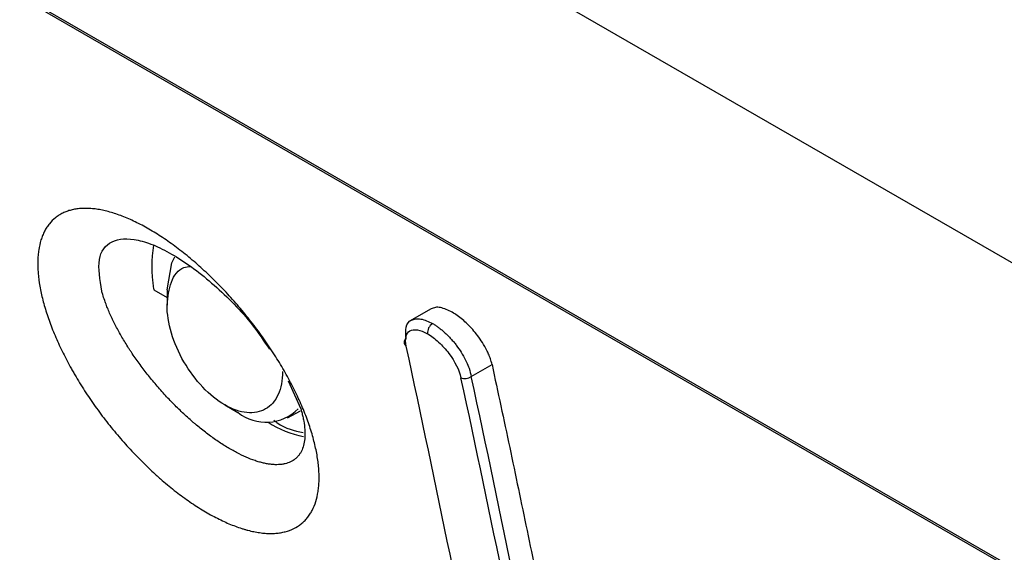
# Model space of a CAD drawing. Header units: millimetres. Extents: x -0.57 to 0.95, y -0.4 to 0.71.
# Tile 221 of 256: x 0.6898 to 0.7165, y 0.2248 to 0.2393. Entities that reach past the tile are written whole.
import ezdxf

# ---------------------------------------------------------------- set-up
doc = ezdxf.new("R2010")
doc.units = ezdxf.units.MM
doc.layers.add('FORMAT', color=7, linetype='Continuous')

msp = doc.modelspace()

# ---------------------------------------------------------------- linework, layer by layer
at = {"layer": 'FORMAT', "color": 7, "linetype": 'Continuous', "lineweight": 25}
for p, q in [((0.600951, 0.299522), (0.754079, 0.211123)), ((0.749779, 0.205335), (0.609663, 0.286222)), ((0.60972, 0.286136), (0.749836, 0.205249)), ((0.693403, 0.231966), (0.693764, 0.231758)), ((0.693764, 0.231969), (0.693764, 0.231552)), ((0.700935, 0.231451), (0.700345, 0.231111)), ((0.702019, 0.229614), (0.702582, 0.229938)), ((0.697051, 0.229499), (0.697392, 0.228738)), ((0.695328, 0.228842), (0.695689, 0.228633)), ((0.697035, 0.228488), (0.697385, 0.228681))]:
    msp.add_line(p, q, dxfattribs=at)
at = {"layer": 'FORMAT', "color": 7, "linetype": 'Continuous', "lineweight": 25, "flags": 128}
msp.add_lwpolyline([(0.693764, 0.231969), (0.693894, 0.232697), (0.693975, 0.23286)], dxfattribs=at)
at = {"layer": 'FORMAT', "color": 7, "linetype": 'Continuous', "lineweight": 25}
for centre, radius, start, end in [((0.701125, 0.2308), 0.0002934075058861, 121.645964, 185.587873), ((0.70031, 0.230537), 0.0001133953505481, 120.890427, 241.043557), ((0.043025, 0.089427), 0.6721869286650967, 11.125052, 12.109388), ((0.701853, 0.229816), 0.0002614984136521, 244.219529, 309.346859), ((0.04451, 0.08857), 0.672186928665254, 11.125052, 12.109388), ((0.696449, 0.229598), 0.0012278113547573, 231.784813, 315.438712), ((0.697999, 0.230699), 0.0027659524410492, 237.299838, 258.973089)]:
    msp.add_arc(centre, radius, start, end, dxfattribs=at)
for points, knots in [([(0.6978328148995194, 0.227481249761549), (0.6978113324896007, 0.2276039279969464), (0.6977840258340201, 0.2277294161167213), (0.6977180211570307, 0.22798583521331), (0.6976793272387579, 0.2281167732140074), (0.6976127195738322, 0.2283172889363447), (0.697589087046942, 0.2283848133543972), (0.6975389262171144, 0.2285212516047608), (0.6975124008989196, 0.22859015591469), (0.697456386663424, 0.228729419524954), (0.6974268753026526, 0.228799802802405), (0.6973655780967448, 0.2289403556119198), (0.6973336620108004, 0.2290108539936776), (0.6972343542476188, 0.2292225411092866), (0.6971632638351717, 0.2293642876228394), (0.697049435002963, 0.2295776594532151), (0.6970102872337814, 0.2296489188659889), (0.6969295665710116, 0.2297917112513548), (0.6968879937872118, 0.2298632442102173), (0.6968023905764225, 0.2300065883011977), (0.6967583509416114, 0.2300784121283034), (0.6966677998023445, 0.2302222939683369), (0.6966211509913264, 0.2302945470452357), (0.6965264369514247, 0.2304376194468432), (0.6964781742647, 0.2305087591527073), (0.6963799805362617, 0.2306500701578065), (0.696330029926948, 0.2307202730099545), (0.6961776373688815, 0.2309295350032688), (0.6960726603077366, 0.2310672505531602), (0.6959100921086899, 0.2312711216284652), (0.6958550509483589, 0.2313386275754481), (0.6957432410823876, 0.2314727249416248), (0.6956864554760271, 0.2315393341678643), (0.6955711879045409, 0.2316715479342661), (0.695512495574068, 0.2317373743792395), (0.6953947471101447, 0.2318664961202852), (0.695335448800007, 0.2319300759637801), (0.6952161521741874, 0.2320551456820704), (0.6951561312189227, 0.232116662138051), (0.6950353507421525, 0.2322376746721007), (0.694974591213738, 0.2322971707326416), (0.6948523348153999, 0.2324141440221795), (0.6947908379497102, 0.2324716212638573), (0.6946671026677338, 0.2325845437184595), (0.6946048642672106, 0.2326399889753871), (0.6944796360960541, 0.2327488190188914), (0.6944166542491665, 0.2328021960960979), (0.6942898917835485, 0.2329068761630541), (0.694226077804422, 0.2329581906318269), (0.6940992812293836, 0.2330574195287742), (0.6940359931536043, 0.233105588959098), (0.6939098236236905, 0.233198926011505), (0.693846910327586, 0.2332441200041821), (0.6936586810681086, 0.2333753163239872), (0.6935338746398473, 0.2334569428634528), (0.6933476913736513, 0.2335705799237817), (0.6932858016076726, 0.2336069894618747), (0.6931623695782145, 0.2336768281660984), (0.6931008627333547, 0.2337102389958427), (0.692978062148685, 0.233774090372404), (0.6929172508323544, 0.2338042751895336), (0.6927971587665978, 0.2338610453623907), (0.6927378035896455, 0.2338876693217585), (0.6925618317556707, 0.2339623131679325), (0.6924472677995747, 0.2340051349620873), (0.692223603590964, 0.2340770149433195), (0.692114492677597, 0.2341060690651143), (0.6919815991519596, 0.234133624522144), (0.6919551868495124, 0.2341386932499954), (0.6919027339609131, 0.2341479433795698), (0.6918766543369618, 0.23415212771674), (0.6917993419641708, 0.2341632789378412), (0.6917489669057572, 0.234168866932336), (0.6916504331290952, 0.2341764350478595), (0.6916022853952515, 0.2341784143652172), (0.691508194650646, 0.2341788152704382), (0.6914622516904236, 0.2341772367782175), (0.6913725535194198, 0.2341705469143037), (0.6913287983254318, 0.2341654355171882), (0.691243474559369, 0.2341516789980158), (0.6912019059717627, 0.2341430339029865), (0.6911209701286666, 0.2341221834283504), (0.6910816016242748, 0.2341099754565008), (0.6910051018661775, 0.2340819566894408), (0.6909679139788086, 0.2340660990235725), (0.690896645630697, 0.2340311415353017), (0.6908623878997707, 0.2340119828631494), (0.6907966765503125, 0.2339704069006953), (0.690765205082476, 0.2339479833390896), (0.6906748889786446, 0.2338758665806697), (0.6906201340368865, 0.2338213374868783), (0.6905461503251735, 0.233729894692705), (0.6905228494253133, 0.2336978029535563), (0.6904789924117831, 0.2336303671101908), (0.6904584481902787, 0.233595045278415), (0.6904201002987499, 0.2335210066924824), (0.6904024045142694, 0.2334824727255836), (0.690370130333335, 0.2334028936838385), (0.6903555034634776, 0.2333617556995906), (0.6903161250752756, 0.2332344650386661), (0.6902958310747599, 0.2331443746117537), (0.6902742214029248, 0.2330015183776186), (0.6902684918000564, 0.2329526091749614), (0.6902599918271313, 0.2328521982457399), (0.6902572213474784, 0.2328006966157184), (0.6902546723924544, 0.2326950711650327), (0.6902548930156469, 0.2326409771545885), (0.6902583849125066, 0.2325299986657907), (0.6902616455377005, 0.232473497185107), (0.6902758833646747, 0.2323015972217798), (0.6902912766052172, 0.2321834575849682), (0.6903124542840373, 0.2320619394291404)], [0.0174466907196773, 0.0174466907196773, 0.0174466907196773, 0.0174466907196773, 0.0179683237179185, 0.0179683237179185, 0.0184899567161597, 0.0184899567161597, 0.0187507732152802, 0.0187507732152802, 0.0190115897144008, 0.0190115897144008, 0.0192724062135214, 0.0192724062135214, 0.019533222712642, 0.019533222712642, 0.0200548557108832, 0.0200548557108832, 0.0203156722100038, 0.0203156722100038, 0.0205764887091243, 0.0205764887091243, 0.0208373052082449, 0.0208373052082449, 0.0210981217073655, 0.0210981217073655, 0.0213589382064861, 0.0213589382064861, 0.0216197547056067, 0.0216197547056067, 0.0221413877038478, 0.0221413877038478, 0.0224022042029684, 0.0224022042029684, 0.022663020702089, 0.022663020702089, 0.0229238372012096, 0.0229238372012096, 0.0231846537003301, 0.0231846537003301, 0.0234454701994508, 0.0234454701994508, 0.0237062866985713, 0.0237062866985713, 0.0239671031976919, 0.0239671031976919, 0.0242279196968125, 0.0242279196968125, 0.024488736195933, 0.024488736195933, 0.0247495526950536, 0.0247495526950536, 0.0250103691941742, 0.0250103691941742, 0.0252711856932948, 0.0252711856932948, 0.0257928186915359, 0.0257928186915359, 0.0260536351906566, 0.0260536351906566, 0.0263144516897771, 0.0263144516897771, 0.0265752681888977, 0.0265752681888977, 0.0268360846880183, 0.0268360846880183, 0.0273577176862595, 0.0273577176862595, 0.0278793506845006, 0.0278793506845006, 0.0280097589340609, 0.0280097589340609, 0.0281401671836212, 0.0281401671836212, 0.0284009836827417, 0.0284009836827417, 0.0286618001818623, 0.0286618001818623, 0.0289226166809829, 0.0289226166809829, 0.0291834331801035, 0.0291834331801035, 0.0294442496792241, 0.0294442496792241, 0.0297050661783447, 0.0297050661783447, 0.0299658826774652, 0.0299658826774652, 0.0302266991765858, 0.0302266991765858, 0.0304875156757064, 0.0304875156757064, 0.0310091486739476, 0.0310091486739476, 0.0312699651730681, 0.0312699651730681, 0.0315307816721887, 0.0315307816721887, 0.0317915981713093, 0.0317915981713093, 0.0320524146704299, 0.0320524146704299, 0.0325740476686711, 0.0325740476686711, 0.0328348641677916, 0.0328348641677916, 0.0330956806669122, 0.0330956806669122, 0.0333564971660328, 0.0333564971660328, 0.0336173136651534, 0.0336173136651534, 0.0341389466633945, 0.0341389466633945, 0.0341389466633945, 0.0341389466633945]), ([(0.6919914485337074, 0.2319338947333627), (0.6919408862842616, 0.2322421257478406), (0.6918402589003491, 0.2328555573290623), (0.6922101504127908, 0.2333414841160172), (0.6928132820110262, 0.2333834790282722), (0.6934351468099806, 0.2331783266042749), (0.6939490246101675, 0.2329147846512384), (0.6944938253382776, 0.2325513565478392), (0.69522373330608, 0.2319531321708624), (0.6959876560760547, 0.2311886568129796), (0.6963936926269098, 0.2305747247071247), (0.6965414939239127, 0.2303512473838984)], [0, 0, 0, 0, 0.154209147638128, 0.3069021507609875, 0.4586860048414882, 0.5350450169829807, 0.610234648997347, 0.6852401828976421, 0.7617016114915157, 0.9132570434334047, 1, 1, 1, 1]), ([(0.693402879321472, 0.2331906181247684), (0.6933947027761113, 0.2331447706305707), (0.6933783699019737, 0.2330531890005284), (0.693362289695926, 0.2329094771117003), (0.6933519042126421, 0.2327618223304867), (0.6933506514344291, 0.2326597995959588), (0.6933500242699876, 0.2326087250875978)], [0, 0, 0, 0, 0.2503094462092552, 0.5000000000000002, 0.7496905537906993, 1, 1, 1, 1]), ([(0.6933500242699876, 0.2326087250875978), (0.6933506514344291, 0.2325569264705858), (0.6933519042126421, 0.232453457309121), (0.693362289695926, 0.2322938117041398), (0.6933783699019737, 0.2321315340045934), (0.6933947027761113, 0.2320210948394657), (0.693402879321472, 0.2319658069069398)], [0, 0, 0, 0, 0.2503094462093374, 0.4999999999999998, 0.7496905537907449, 1, 1, 1, 1]), ([(0.6937636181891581, 0.23155355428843), (0.6937888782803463, 0.2317727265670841), (0.6938393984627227, 0.2322110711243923), (0.6941024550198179, 0.2325647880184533), (0.694337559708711, 0.2325942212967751), (0.6943979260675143, 0.2326017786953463)], [0, 0, 0, 0, 0.4263542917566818, 0.8527085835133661, 1, 1, 1, 1]), ([(0.6903124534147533, 0.2320619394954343), (0.6903336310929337, 0.2319404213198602), (0.6903605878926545, 0.2318154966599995), (0.6904097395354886, 0.231622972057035), (0.6904275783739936, 0.2315579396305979), (0.6904662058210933, 0.231426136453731), (0.6904869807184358, 0.2313594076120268), (0.6905315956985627, 0.2312240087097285), (0.6905553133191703, 0.2311557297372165), (0.6906052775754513, 0.2310187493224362), (0.6906315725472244, 0.2309499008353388), (0.6907142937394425, 0.2307424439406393), (0.6907745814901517, 0.2306028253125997), (0.690872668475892, 0.2303914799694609), (0.6909066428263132, 0.2303207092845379), (0.6909771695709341, 0.2301785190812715), (0.6910137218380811, 0.2301070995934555), (0.6910894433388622, 0.2299636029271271), (0.691128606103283, 0.2298915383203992), (0.6911893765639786, 0.2297829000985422), (0.6912099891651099, 0.229746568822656), (0.6912516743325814, 0.2296741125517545), (0.6912727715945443, 0.2296379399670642), (0.6913794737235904, 0.229457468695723), (0.6914687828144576, 0.229314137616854), (0.6916551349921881, 0.2290296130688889), (0.6917521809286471, 0.228888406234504), (0.6919036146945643, 0.2286781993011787), (0.6919550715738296, 0.2286083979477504), (0.6920599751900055, 0.2284693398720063), (0.6921134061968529, 0.2284001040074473), (0.6922223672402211, 0.2282621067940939), (0.6922778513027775, 0.2281934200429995), (0.6923895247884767, 0.2280582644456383), (0.692445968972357, 0.2279914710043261), (0.6926167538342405, 0.2277938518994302), (0.6927328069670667, 0.2276654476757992), (0.6929100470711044, 0.2274779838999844), (0.692969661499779, 0.2274163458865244), (0.6930899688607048, 0.2272947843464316), (0.6931506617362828, 0.2272348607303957), (0.6932731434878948, 0.2271167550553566), (0.6933349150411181, 0.2270585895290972), (0.6934284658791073, 0.2269726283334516), (0.6934598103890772, 0.2269441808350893), (0.6935224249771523, 0.2268880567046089), (0.6935537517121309, 0.2268603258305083), (0.6937103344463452, 0.2267234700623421), (0.6938356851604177, 0.2266194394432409), (0.6940864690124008, 0.2264221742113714), (0.6942119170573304, 0.226328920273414), (0.6944629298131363, 0.2261532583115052), (0.6945884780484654, 0.2260708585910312), (0.694839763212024, 0.2259172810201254), (0.6949632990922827, 0.2258474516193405), (0.6952062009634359, 0.2257212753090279), (0.6953255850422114, 0.2256649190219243), (0.6955602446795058, 0.2255655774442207), (0.6956755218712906, 0.2255225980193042), (0.6958169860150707, 0.2254774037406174), (0.695845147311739, 0.2254687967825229), (0.6959012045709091, 0.2254524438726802), (0.6959291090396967, 0.2254446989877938), (0.6960119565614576, 0.2254228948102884), (0.6960661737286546, 0.2254102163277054), (0.6961726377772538, 0.2253884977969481), (0.6962248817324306, 0.2253794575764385), (0.6963274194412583, 0.2253649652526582), (0.6963777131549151, 0.2253595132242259), (0.6964763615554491, 0.2253521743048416), (0.6965247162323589, 0.2253502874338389), (0.6966194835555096, 0.2253500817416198), (0.6966658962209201, 0.2253517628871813), (0.6967567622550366, 0.2253587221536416), (0.6968012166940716, 0.2253640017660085), (0.6968664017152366, 0.225374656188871), (0.6968879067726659, 0.2253786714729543), (0.6969302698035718, 0.2253875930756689), (0.6969511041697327, 0.2253924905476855), (0.6970536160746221, 0.2254191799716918), (0.69713027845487, 0.2254474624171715), (0.6972732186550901, 0.2255175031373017), (0.6973394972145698, 0.2255592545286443), (0.6974311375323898, 0.2256319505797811), (0.6974603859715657, 0.2256578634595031), (0.6975162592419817, 0.2257130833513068), (0.6975428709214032, 0.2257423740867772), (0.6975934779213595, 0.225804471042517), (0.6976172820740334, 0.2258370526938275), (0.6976618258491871, 0.2259050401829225), (0.6976825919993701, 0.2259404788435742), (0.697740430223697, 0.2260510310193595), (0.6977730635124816, 0.2261303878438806), (0.697826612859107, 0.2263002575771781), (0.6978475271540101, 0.2263908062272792), (0.6978699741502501, 0.2265350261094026), (0.6978759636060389, 0.2265845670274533), (0.6978848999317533, 0.2266864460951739), (0.697887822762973, 0.2267384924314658), (0.6978919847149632, 0.2268978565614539), (0.6978886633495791, 0.2270086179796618), (0.697874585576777, 0.2271810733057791), (0.697868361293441, 0.2272396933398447), (0.6978528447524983, 0.2273591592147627), (0.6978435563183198, 0.2274199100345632), (0.6978328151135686, 0.2274812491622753)], [0.0007544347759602, 0.0007544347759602, 0.0007544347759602, 0.0007544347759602, 0.0012760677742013, 0.0012760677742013, 0.0015368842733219, 0.0015368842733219, 0.0017977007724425, 0.0017977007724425, 0.0020585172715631, 0.0020585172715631, 0.0023193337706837, 0.0023193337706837, 0.0028409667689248, 0.0028409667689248, 0.0031017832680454, 0.0031017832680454, 0.003362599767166, 0.003362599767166, 0.0036234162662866, 0.0036234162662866, 0.0037538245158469, 0.0037538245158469, 0.0038842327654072, 0.0038842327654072, 0.0044058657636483, 0.0044058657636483, 0.0049274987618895, 0.0049274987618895, 0.00518831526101, 0.00518831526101, 0.0054491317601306, 0.0054491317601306, 0.0057099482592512, 0.0057099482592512, 0.0059707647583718, 0.0059707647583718, 0.006492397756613, 0.006492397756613, 0.0067532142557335, 0.0067532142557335, 0.0070140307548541, 0.0070140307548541, 0.0072748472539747, 0.0072748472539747, 0.007405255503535, 0.007405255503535, 0.0075356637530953, 0.0075356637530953, 0.0080572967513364, 0.0080572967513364, 0.0085789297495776, 0.0085789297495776, 0.0091005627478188, 0.0091005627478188, 0.0096221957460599, 0.0096221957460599, 0.0101438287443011, 0.0101438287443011, 0.0106654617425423, 0.0106654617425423, 0.0107958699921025, 0.0107958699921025, 0.0109262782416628, 0.0109262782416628, 0.0111870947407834, 0.0111870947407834, 0.011447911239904, 0.011447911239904, 0.0117087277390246, 0.0117087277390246, 0.0119695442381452, 0.0119695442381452, 0.0122303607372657, 0.0122303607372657, 0.0124911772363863, 0.0124911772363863, 0.0126215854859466, 0.0126215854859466, 0.0127519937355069, 0.0127519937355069, 0.0132736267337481, 0.0132736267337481, 0.0137952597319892, 0.0137952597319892, 0.0140560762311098, 0.0140560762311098, 0.0143168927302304, 0.0143168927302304, 0.014577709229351, 0.014577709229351, 0.0148385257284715, 0.0148385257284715, 0.0153601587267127, 0.0153601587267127, 0.0158817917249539, 0.0158817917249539, 0.0161426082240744, 0.0161426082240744, 0.016403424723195, 0.016403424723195, 0.0169250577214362, 0.0169250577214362, 0.0171858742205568, 0.0171858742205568, 0.0174466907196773, 0.0174466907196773, 0.0174466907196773, 0.0174466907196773]), ([(0.6974179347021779, 0.2286470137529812), (0.6974292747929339, 0.2286049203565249), (0.6974395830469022, 0.2285632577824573), (0.6974579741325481, 0.2284813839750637), (0.6974660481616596, 0.2284412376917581), (0.6974869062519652, 0.2283232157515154), (0.6974963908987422, 0.2282475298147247), (0.6975039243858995, 0.2281388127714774), (0.697505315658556, 0.2281033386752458), (0.6975058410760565, 0.2280339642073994), (0.6975049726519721, 0.2280002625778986), (0.6974990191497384, 0.2279022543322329), (0.6974906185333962, 0.2278408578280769), (0.6974650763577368, 0.2277259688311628), (0.6974479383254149, 0.2276724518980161), (0.6974156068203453, 0.2275981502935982), (0.6974037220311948, 0.2275743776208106), (0.6973777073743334, 0.2275288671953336), (0.6973635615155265, 0.2275071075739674), (0.6973330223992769, 0.227465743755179), (0.697316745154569, 0.2274462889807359), (0.6972821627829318, 0.2274097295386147), (0.6972638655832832, 0.2273926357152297), (0.6972059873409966, 0.2273448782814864), (0.697163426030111, 0.2273177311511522), (0.6970703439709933, 0.2272728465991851), (0.6970198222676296, 0.227255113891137), (0.6969515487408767, 0.2272390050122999), (0.6969376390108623, 0.2272360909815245), (0.6969092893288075, 0.2272308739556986), (0.6968948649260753, 0.2272285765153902), (0.6968510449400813, 0.2272226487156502), (0.6968210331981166, 0.2272199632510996), (0.6967594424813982, 0.2272170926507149), (0.6967278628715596, 0.2272169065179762), (0.6966631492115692, 0.2272190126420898), (0.6966300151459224, 0.2272213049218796), (0.6965621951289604, 0.2272283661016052), (0.6965275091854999, 0.2272331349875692), (0.6964565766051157, 0.2272451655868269), (0.6964203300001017, 0.2272524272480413), (0.6963462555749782, 0.2272694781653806), (0.696308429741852, 0.2272792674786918), (0.6962504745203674, 0.2272958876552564), (0.6962309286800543, 0.2273017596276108), (0.6961916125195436, 0.2273140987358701), (0.6961718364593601, 0.2273205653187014), (0.6960723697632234, 0.227354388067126), (0.6959909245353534, 0.2273861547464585), (0.6958243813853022, 0.2274589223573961), (0.695739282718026, 0.2274999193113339), (0.6955654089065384, 0.2275912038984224), (0.6954766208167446, 0.2276414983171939), (0.6952952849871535, 0.2277516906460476), (0.6952043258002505, 0.2278106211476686), (0.6950217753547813, 0.227935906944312), (0.694930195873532, 0.228002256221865), (0.69474642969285, 0.2281423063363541), (0.6946542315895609, 0.2282160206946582), (0.6945386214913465, 0.2283128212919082), (0.6945154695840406, 0.2283324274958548), (0.6944691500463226, 0.2283720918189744), (0.6944459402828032, 0.228392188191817), (0.6943766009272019, 0.2284528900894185), (0.6943307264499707, 0.2284939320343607), (0.6942395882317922, 0.2285772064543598), (0.6941943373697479, 0.2286194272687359), (0.6941044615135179, 0.2287050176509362), (0.6940598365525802, 0.2287483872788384), (0.6939268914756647, 0.2288802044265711), (0.6938394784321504, 0.2289703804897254), (0.6937102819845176, 0.2291089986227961), (0.693667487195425, 0.2291558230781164), (0.6935826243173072, 0.229250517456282), (0.693540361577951, 0.2292986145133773), (0.6934571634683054, 0.2293951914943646), (0.693416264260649, 0.2294436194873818), (0.6933357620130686, 0.2295408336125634), (0.6932961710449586, 0.2295896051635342), (0.693179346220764, 0.2297364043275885), (0.6931040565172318, 0.2298349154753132), (0.6929586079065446, 0.2300332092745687), (0.6928884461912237, 0.2301330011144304), (0.692804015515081, 0.2302585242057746), (0.6927872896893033, 0.2302836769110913), (0.6927541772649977, 0.2303340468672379), (0.6927377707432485, 0.2303592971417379), (0.6926893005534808, 0.230434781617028), (0.6926579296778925, 0.2304848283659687), (0.6925970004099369, 0.2305844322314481), (0.6925674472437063, 0.2306339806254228), (0.6925101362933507, 0.2307325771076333), (0.6924823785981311, 0.2307816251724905), (0.692401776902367, 0.2309280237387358), (0.6923515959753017, 0.2310246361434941), (0.6922816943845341, 0.2311680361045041), (0.6922592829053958, 0.2312155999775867), (0.6922162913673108, 0.2313101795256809), (0.6921956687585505, 0.2313572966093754), (0.6921564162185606, 0.2314506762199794), (0.6921378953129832, 0.2314966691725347), (0.692102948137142, 0.2315874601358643), (0.6920865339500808, 0.2316322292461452), (0.6920518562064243, 0.231731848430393), (0.6920341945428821, 0.2317863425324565), (0.692018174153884, 0.2318398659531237)], [0.0009483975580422, 0.0009483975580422, 0.0009483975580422, 0.0009483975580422, 0.0012092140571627, 0.0012092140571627, 0.0014700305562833, 0.0014700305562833, 0.0019916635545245, 0.0019916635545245, 0.0022524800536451, 0.0022524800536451, 0.0025132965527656, 0.0025132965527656, 0.0030349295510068, 0.0030349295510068, 0.003556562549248, 0.003556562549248, 0.0038173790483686, 0.0038173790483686, 0.0040781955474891, 0.0040781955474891, 0.0043390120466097, 0.0043390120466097, 0.0045998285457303, 0.0045998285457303, 0.0051214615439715, 0.0051214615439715, 0.0056430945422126, 0.0056430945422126, 0.0057735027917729, 0.0057735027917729, 0.0059039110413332, 0.0059039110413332, 0.0061647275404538, 0.0061647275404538, 0.0064255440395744, 0.0064255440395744, 0.006686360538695, 0.006686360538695, 0.0069471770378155, 0.0069471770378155, 0.0072079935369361, 0.0072079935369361, 0.0074688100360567, 0.0074688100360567, 0.007599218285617, 0.007599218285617, 0.0077296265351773, 0.0077296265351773, 0.0082512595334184, 0.0082512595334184, 0.0087728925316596, 0.0087728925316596, 0.0092945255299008, 0.0092945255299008, 0.0098161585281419, 0.0098161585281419, 0.0103377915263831, 0.0103377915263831, 0.0108594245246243, 0.0108594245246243, 0.0109898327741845, 0.0109898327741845, 0.0111202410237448, 0.0111202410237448, 0.0113810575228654, 0.0113810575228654, 0.011641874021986, 0.011641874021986, 0.0119026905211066, 0.0119026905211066, 0.0124243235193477, 0.0124243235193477, 0.0126851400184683, 0.0126851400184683, 0.0129459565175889, 0.0129459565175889, 0.0132067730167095, 0.0132067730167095, 0.0134675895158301, 0.0134675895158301, 0.0139892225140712, 0.0139892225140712, 0.0145108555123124, 0.0145108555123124, 0.0146412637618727, 0.0146412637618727, 0.014771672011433, 0.014771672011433, 0.0150324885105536, 0.0150324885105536, 0.0152933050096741, 0.0152933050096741, 0.0155541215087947, 0.0155541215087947, 0.0160757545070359, 0.0160757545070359, 0.0163365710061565, 0.0163365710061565, 0.016597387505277, 0.016597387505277, 0.0168582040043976, 0.0168582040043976, 0.0171190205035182, 0.0171190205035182, 0.0174466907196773, 0.0174466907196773, 0.0174466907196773, 0.0174466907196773]), ([(0.6968962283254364, 0.2297451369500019), (0.6968962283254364, 0.2295083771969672), (0.6968554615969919, 0.229295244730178), (0.6966985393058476, 0.2289483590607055), (0.6965824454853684, 0.2288147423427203), (0.6962924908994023, 0.2286473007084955), (0.6961187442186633, 0.2286135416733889), (0.6957399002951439, 0.2286510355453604), (0.69553495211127, 0.2287222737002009), (0.6951248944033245, 0.2289589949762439), (0.6949199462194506, 0.2291243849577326), (0.6945411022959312, 0.2295242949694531), (0.6943673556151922, 0.2297586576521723), (0.6940774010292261, 0.2302608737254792), (0.6939613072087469, 0.2305285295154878), (0.6938043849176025, 0.2310565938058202), (0.6937636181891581, 0.2313167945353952), (0.6937636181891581, 0.23155355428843)], [0, 0, 0, 0, 0.125, 0.125, 0.25, 0.25, 0.375, 0.375, 0.5, 0.5, 0.625, 0.625, 0.75, 0.75, 0.875, 0.875, 1, 1, 1, 1]), ([(0.7015021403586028, 0.2313562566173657), (0.7013917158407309, 0.23140882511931), (0.7012231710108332, 0.2314890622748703), (0.70104072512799, 0.2314954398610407), (0.700970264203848, 0.2314655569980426), (0.7009350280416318, 0.2314506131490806)], [0, 0, 0, 0, 0.4871298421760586, 0.7435234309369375, 1, 1, 1, 1]), ([(0.7002514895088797, 0.2306341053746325), (0.7002444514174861, 0.230745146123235), (0.700230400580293, 0.2309668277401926), (0.700317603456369, 0.2311136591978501), (0.7003939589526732, 0.2311387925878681), (0.700394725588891, 0.2311390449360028)], [0, 0, 0, 0, 0.4983791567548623, 0.9949635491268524, 1, 1, 1, 1]), ([(0.700394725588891, 0.2311390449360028), (0.700431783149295, 0.2311547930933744), (0.7005054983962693, 0.2311861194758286), (0.700692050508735, 0.2311815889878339), (0.7008607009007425, 0.2311019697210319), (0.7009712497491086, 0.2310497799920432)], [0, 0, 0, 0, 0.2583070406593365, 0.513826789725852, 1, 1, 1, 1]), ([(0.7025815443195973, 0.2299381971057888), (0.7025755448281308, 0.2299637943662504), (0.7025640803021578, 0.2300127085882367), (0.7025409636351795, 0.2300861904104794), (0.7025162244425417, 0.2301540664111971), (0.7024907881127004, 0.2302157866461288), (0.7024659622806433, 0.2302707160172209), (0.7024152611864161, 0.2303752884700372), (0.7023291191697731, 0.2305277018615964), (0.702196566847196, 0.2307184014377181), (0.7020598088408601, 0.2308861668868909), (0.701920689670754, 0.2310336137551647), (0.7017790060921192, 0.2311624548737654), (0.7016381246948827, 0.2312725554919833), (0.7015470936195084, 0.2313285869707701), (0.7015021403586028, 0.2313562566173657)], [0, 0, 0, 0, 0.0537667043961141, 0.1027436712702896, 0.146930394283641, 0.1863264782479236, 0.2209316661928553, 0.2507458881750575, 0.3821266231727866, 0.5002751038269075, 0.6053683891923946, 0.7077941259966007, 0.8076420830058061, 0.9050091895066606, 1, 1, 1, 1]), ([(0.7002548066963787, 0.2304375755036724), (0.7002335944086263, 0.2305364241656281), (0.7002313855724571, 0.2306249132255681), (0.7002650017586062, 0.2307650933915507), (0.7003012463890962, 0.2308185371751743), (0.700406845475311, 0.2308812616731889), (0.7004769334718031, 0.2308911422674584), (0.7006408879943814, 0.230864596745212), (0.7007349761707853, 0.2308281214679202), (0.700833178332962, 0.2307714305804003)], [0, 0, 0, 0, 0.25, 0.25, 0.5, 0.5, 0.75, 0.75, 1, 1, 1, 1]), ([(0.7009712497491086, 0.2310497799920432), (0.7009959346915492, 0.2310349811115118), (0.7010456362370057, 0.231005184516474), (0.7011216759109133, 0.2309522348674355), (0.7011987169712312, 0.2308930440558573), (0.7012762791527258, 0.2308272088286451), (0.701353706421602, 0.2307551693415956), (0.7014303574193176, 0.2306772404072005), (0.7015055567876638, 0.2305938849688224), (0.701578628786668, 0.2305056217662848), (0.7016723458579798, 0.2303821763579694), (0.7017839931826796, 0.2302138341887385), (0.7018875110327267, 0.2300181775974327), (0.7019739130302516, 0.2298111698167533), (0.7020025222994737, 0.2296865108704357), (0.7020192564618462, 0.2296135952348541)], [0, 0, 0, 0, 0.0526704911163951, 0.1060486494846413, 0.1601477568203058, 0.2149805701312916, 0.2705593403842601, 0.3268958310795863, 0.384001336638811, 0.4418867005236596, 0.500562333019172, 0.6189441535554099, 0.750192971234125, 0.8538826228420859, 1, 1, 1, 1]), ([(0.700833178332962, 0.2307714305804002), (0.7009324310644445, 0.2307141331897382), (0.7010354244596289, 0.2306365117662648), (0.7012319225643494, 0.230455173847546), (0.7013270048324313, 0.2303498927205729), (0.7015770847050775, 0.230019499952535), (0.7016973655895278, 0.2297777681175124), (0.7017397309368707, 0.2295803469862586)], [0, 0, 0, 0, 0.2500000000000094, 0.2500000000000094, 0.5000000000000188, 0.5000000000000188, 1, 1, 1, 1]), ([(0.7025815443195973, 0.2299381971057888), (0.7027417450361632, 0.2291881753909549), (0.7030621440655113, 0.2276881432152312), (0.7035339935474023, 0.2254308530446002), (0.7039992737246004, 0.2231681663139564), (0.7044579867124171, 0.2209000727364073), (0.7047579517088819, 0.2193832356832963), (0.7049079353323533, 0.2186248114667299)], [0, 0, 0, 0, 0.2000020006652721, 0.4000010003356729, 0.5999989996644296, 0.7999979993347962, 1, 1, 1, 1]), ([(0.6966630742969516, 0.2284259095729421), (0.6966900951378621, 0.228404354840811), (0.6969551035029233, 0.2281929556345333), (0.6972201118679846, 0.2281405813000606), (0.6974580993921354, 0.2280935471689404)], [0, 0, 0, 0, 0.1019622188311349, 1, 1, 1, 1])]:
    msp.add_open_spline(points, degree=3, knots=knots, dxfattribs=at)
for points in [[(0.6920181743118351, 0.2318398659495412), (0.692008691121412, 0.2318715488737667), (0.6919997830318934, 0.2319028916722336), (0.6919914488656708, 0.2319338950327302)], [(0.7043451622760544, 0.2182999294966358), (0.7035836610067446, 0.2221715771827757), (0.7028396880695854, 0.2257904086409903), (0.7020192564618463, 0.2296135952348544)], [(0.6973921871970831, 0.2287375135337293), (0.6974012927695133, 0.2287070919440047), (0.6974098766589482, 0.2286769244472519), (0.6974179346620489, 0.2286470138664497)]]:
    msp.add_open_spline(points, degree=3, dxfattribs=at)

doc.saveas('drawing.dxf')
